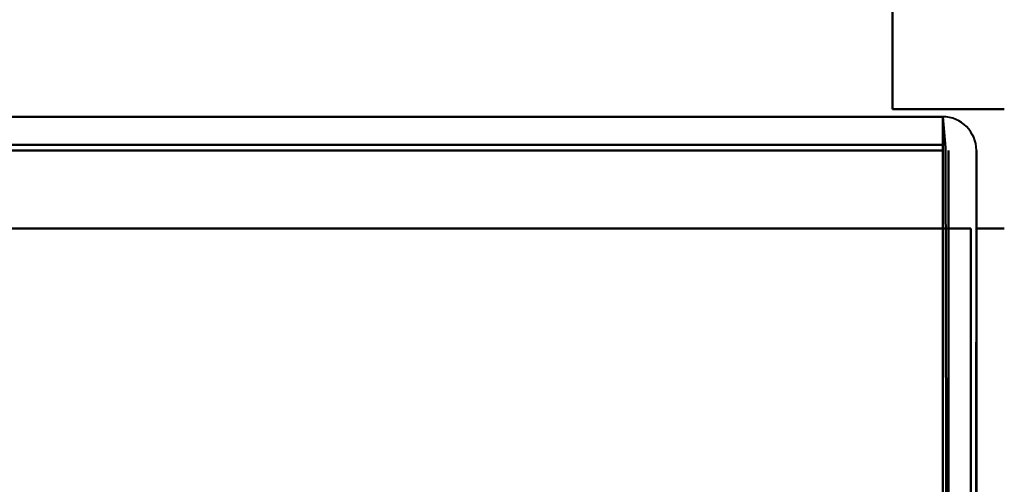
# Model space of a CAD drawing. Header units: millimetres. Extents: x -695 to 695, y -1115 to 611.
# Tile 62 of 87: x 515.41 to 533.03, y -333.57 to -325.26. Entities that reach past the tile are written whole.
import ezdxf

# ---------------------------------------------------------------- set-up
doc = ezdxf.new("R2010")
doc.units = ezdxf.units.MM
doc.layers.add('G-IMPT', color=8, linetype='Continuous', lineweight=40)

# ---------------------------------------------------------------- blocks, each defined once
blk = doc.blocks.new('NEXA 700 CALQUES_dwg-751640-Niveau de réf_')
at = {"layer": 'G-IMPT'}
for p, q in [((531.93, -337), (-219.87, -337)), ((531.93, -337), (531.93, -337.6)), ((531.93, -337), (531.93, -337.6)), ((531.93, -337.6), (531.93, -337)), ((531.93, -337.6), (531.93, -337))]:
    blk.add_line(p, q, dxfattribs=at)
at = {"layer": 'G-IMPT', "flags": 128}
for points in [[(531.03, -336.865), (531.03, -336.399), (531.03, -335.933), (531.03, -335.466), (531.03, -335)], [(531.03, -335), (531.03, -335.466), (531.03, -335.933), (531.03, -336.399), (531.03, -336.865)], [(531.03, -336.865), (531.03, -336.399), (531.03, -335.933), (531.03, -335.466), (531.03, -335)], [(531.03, -335), (531.03, -335.466), (531.03, -335.933), (531.03, -336.399), (531.03, -336.865)], [(531.03, -336.865), (531.03, -336.399), (531.03, -335.933), (531.03, -335.466), (531.03, -335)], [(531.03, -335), (531.03, -335.466), (531.03, -335.933), (531.03, -336.399), (531.03, -336.865)], [(531.03, -336.865), (531.03, -336.399), (531.03, -335.933), (531.03, -335.466), (531.03, -335)], [(531.03, -335), (531.03, -335.466), (531.03, -335.933), (531.03, -336.399), (531.03, -336.865)], [(533.03, -336.865), (532.53, -336.865), (532.03, -336.865), (531.53, -336.865), (531.03, -336.865)], [(531.03, -336.865), (531.53, -336.865), (532.03, -336.865), (532.53, -336.865), (533.03, -336.865)], [(533.03, -336.865), (532.53, -336.865), (532.03, -336.865), (531.53, -336.865), (531.03, -336.865)], [(531.03, -336.865), (531.53, -336.865), (532.03, -336.865), (532.53, -336.865), (533.03, -336.865)], [(533.03, -336.865), (532.53, -336.865), (532.03, -336.865), (531.53, -336.865), (531.03, -336.865)], [(531.03, -336.865), (531.53, -336.865), (532.03, -336.865), (532.53, -336.865), (533.03, -336.865)], [(533.03, -336.865), (532.53, -336.865), (532.03, -336.865), (531.53, -336.865), (531.03, -336.865)], [(531.03, -336.865), (531.53, -336.865), (532.03, -336.865), (532.53, -336.865), (533.03, -336.865)], [(531.93, -337), (343.98, -337), (156.03, -337), (-31.92, -337), (-219.87, -337)], [(-219.87, -337), (-31.92, -337), (156.03, -337), (343.98, -337), (531.93, -337)], [(531.93, -337), (343.98, -337), (156.03, -337), (-31.92, -337), (-219.87, -337)], [(-219.87, -337), (-31.92, -337), (156.03, -337), (343.98, -337), (531.93, -337)], [(531.93, -337.55), (531.93, -337.413), (531.93, -337.275), (531.93, -337.138), (531.93, -337)], [(531.93, -337), (531.93, -337.138), (531.93, -337.275), (531.93, -337.413), (531.93, -337.55)], [(531.93, -337), (531.943, -337.138), (531.955, -337.275), (531.968, -337.413), (531.98, -337.55)], [(531.98, -337.55), (531.968, -337.413), (531.955, -337.275), (531.943, -337.138), (531.93, -337)], [(-219.87, -337.5), (-31.92, -337.5), (156.03, -337.5), (343.98, -337.5), (531.93, -337.5)], [(531.93, -337.5), (343.98, -337.5), (156.03, -337.5), (-31.92, -337.5), (-219.87, -337.5)], [(-219.87, -337.6), (-31.92, -337.6), (156.03, -337.6), (343.98, -337.6), (531.93, -337.6)], [(-219.87, -337.6), (-31.92, -337.6), (156.03, -337.6), (343.98, -337.6), (531.93, -337.6)], [(531.93, -337.6), (343.98, -337.6), (156.03, -337.6), (-31.92, -337.6), (-219.87, -337.6)], [(531.93, -337.6), (343.98, -337.6), (156.03, -337.6), (-31.92, -337.6), (-219.87, -337.6)], [(-219.87, -337.6), (-31.92, -337.6), (156.03, -337.6), (343.98, -337.6), (531.93, -337.6)], [(531.93, -337.6), (343.98, -337.6), (156.03, -337.6), (-31.92, -337.6), (-219.87, -337.6)], [(531.93, -370.5), (531.93, -362.263), (531.93, -354.025), (531.93, -345.788), (531.93, -337.55)], [(531.93, -337.55), (531.93, -345.788), (531.93, -354.025), (531.93, -362.263), (531.93, -370.5)], [(531.93, -337.6), (531.93, -345.825), (531.93, -354.05), (531.93, -362.275), (531.93, -370.5)], [(531.93, -370.5), (531.93, -362.275), (531.93, -354.05), (531.93, -345.825), (531.93, -337.6)], [(531.93, -337.6), (531.93, -337.95), (531.93, -338.3), (531.93, -338.65), (531.93, -339)], [(531.93, -339), (531.93, -338.65), (531.93, -338.3), (531.93, -337.95), (531.93, -337.6)], [(531.93, -337.6), (531.93, -337.95), (531.93, -338.3), (531.93, -338.65), (531.93, -339)], [(531.93, -339), (531.93, -338.65), (531.93, -338.3), (531.93, -337.95), (531.93, -337.6)], [(531.98, -337.55), (531.993, -345.788), (532.005, -354.025), (532.018, -362.263), (532.03, -370.5)], [(532.03, -370.5), (532.018, -362.263), (532.005, -354.025), (531.993, -345.788), (531.98, -337.55)], [(532.03, -337.6), (532.03, -345.825), (532.03, -354.05), (532.03, -362.275), (532.03, -370.5)], [(532.03, -370.5), (532.03, -362.275), (532.03, -354.05), (532.03, -345.825), (532.03, -337.6)], [(532.53, -339), (532.53, -338.65), (532.53, -338.3), (532.53, -337.95), (532.53, -337.6)], [(532.53, -337.6), (532.53, -337.95), (532.53, -338.3), (532.53, -338.65), (532.53, -339)], [(532.53, -337.6), (532.53, -337.95), (532.53, -338.3), (532.53, -338.65), (532.53, -339)], [(532.53, -339), (532.53, -338.65), (532.53, -338.3), (532.53, -337.95), (532.53, -337.6)], [(532.43, -339), (344.23, -339), (156.03, -339), (-32.17, -339), (-220.37, -339)], [(-220.37, -339), (-32.17, -339), (156.03, -339), (344.23, -339), (532.43, -339)], [(532.43, -339), (344.23, -339), (156.03, -339), (-32.17, -339), (-220.37, -339)], [(-220.37, -339), (-32.17, -339), (156.03, -339), (344.23, -339), (532.43, -339)], [(531.93, -339), (343.98, -339), (156.03, -339), (-31.92, -339), (-219.87, -339)], [(-219.87, -339), (-31.92, -339), (156.03, -339), (343.98, -339), (531.93, -339)], [(-219.87, -339), (-31.92, -339), (156.03, -339), (343.98, -339), (531.93, -339)], [(531.93, -339), (343.98, -339), (156.03, -339), (-31.92, -339), (-219.87, -339)], [(531.93, -339), (531.93, -346.875), (531.93, -354.75), (531.93, -362.625), (531.93, -370.5)], [(531.93, -370.5), (531.93, -362.625), (531.93, -354.75), (531.93, -346.875), (531.93, -339)], [(532.43, -339), (532.305, -339), (532.18, -339), (532.055, -339), (531.93, -339)], [(531.93, -339), (531.93, -346.875), (531.93, -354.75), (531.93, -362.625), (531.93, -370.5)], [(531.93, -339), (532.055, -339), (532.18, -339), (532.305, -339), (532.43, -339)], [(532.43, -339), (532.305, -339), (532.18, -339), (532.055, -339), (531.93, -339)], [(531.93, -370.5), (531.93, -362.625), (531.93, -354.75), (531.93, -346.875), (531.93, -339)], [(531.93, -339), (532.055, -339), (532.18, -339), (532.305, -339), (532.43, -339)], [(532.43, -371.4), (532.43, -363.3), (532.43, -355.2), (532.43, -347.1), (532.43, -339)], [(532.43, -339), (532.43, -347.1), (532.43, -355.2), (532.43, -363.3), (532.43, -371.4)], [(532.43, -371.4), (532.43, -363.3), (532.43, -355.2), (532.43, -347.1), (532.43, -339)], [(532.43, -339), (532.43, -347.1), (532.43, -355.2), (532.43, -363.3), (532.43, -371.4)], [(532.43, -371.4), (532.43, -363.3), (532.43, -355.2), (532.43, -347.1), (532.43, -339)], [(532.43, -339), (532.43, -347.113), (532.43, -355.225), (532.43, -363.338), (532.43, -371.45)], [(532.43, -371.45), (532.43, -363.338), (532.43, -355.225), (532.43, -347.113), (532.43, -339)], [(532.43, -339), (532.43, -347.1), (532.43, -355.2), (532.43, -363.3), (532.43, -371.4)], [(532.48, -371.45), (532.493, -363.338), (532.505, -355.225), (532.518, -347.113), (532.53, -339)], [(532.53, -339), (532.518, -347.113), (532.505, -355.225), (532.493, -363.338), (532.48, -371.45)], [(532.53, -370.5), (532.53, -362.625), (532.53, -354.75), (532.53, -346.875), (532.53, -339)], [(532.53, -339), (532.53, -346.875), (532.53, -354.75), (532.53, -362.625), (532.53, -370.5)], [(532.53, -370.5), (532.53, -362.625), (532.53, -354.75), (532.53, -346.875), (532.53, -339)], [(532.53, -339), (532.53, -347.1), (532.53, -355.2), (532.53, -363.3), (532.53, -371.4)], [(532.53, -371.4), (532.53, -363.3), (532.53, -355.2), (532.53, -347.1), (532.53, -339)], [(532.53, -339), (532.53, -346.875), (532.53, -354.75), (532.53, -362.625), (532.53, -370.5)], [(532.53, -339), (532.655, -339), (532.78, -339), (532.905, -339), (533.03, -339)], [(533.03, -339), (532.905, -339), (532.78, -339), (532.655, -339), (532.53, -339)], [(532.53, -339), (532.655, -339), (532.78, -339), (532.905, -339), (533.03, -339)], [(533.03, -339), (532.905, -339), (532.78, -339), (532.655, -339), (532.53, -339)]]:
    blk.add_lwpolyline(points, dxfattribs=at)
at = {"layer": 'G-IMPT'}
for start in [0, 360, 0, 0]:
    blk.add_arc((531.93, -337.6), 0.6, start, 90, dxfattribs=at)

msp = doc.modelspace()

# ---------------------------------------------------------------- linework, layer by layer
at = {"color": 94, "lineweight": 30}
msp.add_circle((-1.97, 1), 609.6, dxfattribs=at)

# ---------------------------------------------------------------- block references
at = {"layer": 'G-IMPT'}
msp.add_blockref('NEXA 700 CALQUES_dwg-751640-Niveau de réf_', (0, 10), dxfattribs=at)

doc.saveas('drawing.dxf')
